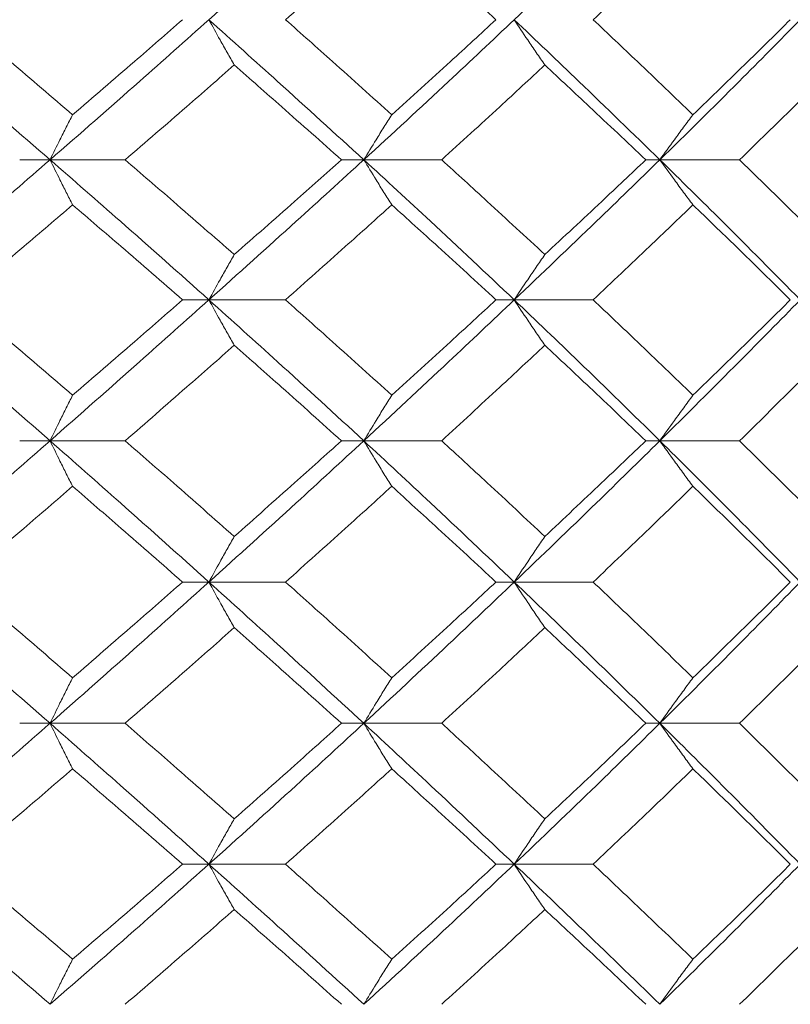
# Model space of a CAD drawing. Header units: inches. Extents: x -4.2 to 22.3, y -10.2 to 17.4.
# Tile 92 of 121: x 13.061 to 13.395, y -0.512 to -0.086. Entities that reach past the tile are written whole.
import ezdxf

# ---------------------------------------------------------------- set-up
doc = ezdxf.new("R2010")
doc.units = ezdxf.units.IN
doc.header["$MEASUREMENT"] = 0

msp = doc.modelspace()

# ---------------------------------------------------------------- linework, layer by layer
at = {"color": 7, "linetype": 'Continuous', "lineweight": 15}
for p, q in [((13.07455, -0.14708), (13.06141, -0.14708)), ((13.07455, -0.14708), (13.10705, -0.14708)), ((13.21033, -0.14708), (13.20066, -0.14708)), ((13.21033, -0.14708), (13.24403, -0.14708)), ((13.33845, -0.14708), (13.33235, -0.14708)), ((13.33845, -0.14708), (13.37298, -0.14708)), ((13.14331, -0.2077), (13.13188, -0.2077)), ((13.14331, -0.2077), (13.17645, -0.2077)), ((13.27544, -0.2077), (13.26754, -0.2077)), ((13.27544, -0.2077), (13.3096, -0.2077)), ((13.07455, -0.26866), (13.06141, -0.26866)), ((13.07455, -0.26866), (13.10705, -0.26866)), ((13.21033, -0.26866), (13.20066, -0.26866)), ((13.21033, -0.26866), (13.24403, -0.26866)), ((13.33845, -0.26866), (13.33235, -0.26866)), ((13.33845, -0.26866), (13.37298, -0.26866)), ((13.14331, -0.32978), (13.13188, -0.32978)), ((13.14331, -0.32978), (13.17645, -0.32978)), ((13.27544, -0.32978), (13.26754, -0.32978)), ((13.27544, -0.32978), (13.3096, -0.32978)), ((13.07455, -0.3909), (13.06141, -0.3909)), ((13.07455, -0.3909), (13.10705, -0.3909)), ((13.21033, -0.3909), (13.20066, -0.3909)), ((13.21033, -0.3909), (13.24403, -0.3909)), ((13.33845, -0.3909), (13.33235, -0.3909)), ((13.33845, -0.3909), (13.37298, -0.3909)), ((13.14331, -0.45186), (13.13188, -0.45186)), ((13.14331, -0.45186), (13.17645, -0.45186)), ((13.27544, -0.45186), (13.26754, -0.45186)), ((13.27544, -0.45186), (13.3096, -0.45186))]:
    msp.add_line(p, q, dxfattribs=at)
for points, knots in [([(13.00425, -0.08646), (13.01747, -0.0751), (13.04109, -0.0548), (13.06432, -0.03446), (13.07455, -0.0255)], [0, 0, 0, 0, 0.55955, 1, 1, 1, 1]), ([(13.14331, -0.08646), (13.15594, -0.0751), (13.17851, -0.0548), (13.2006, -0.03446), (13.21033, -0.0255)], [0, 0, 0, 0, 0.55955, 1, 1, 1, 1]), ([(13.27544, -0.08646), (13.28735, -0.0751), (13.30863, -0.0548), (13.32933, -0.03446), (13.33845, -0.0255)], [0, 0, 0, 0, 0.55955, 1, 1, 1, 1]), ([(13.03602, -0.08646), (13.04508, -0.07876), (13.06127, -0.06502), (13.07727, -0.05125), (13.08431, -0.04519)], [0, 0, 0, 0, 0.5596645, 1, 1, 1, 1]), ([(13.17645, -0.08646), (13.18509, -0.07876), (13.20054, -0.06502), (13.21575, -0.05125), (13.22244, -0.04519)], [0, 0, 0, 0, 0.559665, 1, 1, 1, 1]), ([(13.26754, -0.08646), (13.25919, -0.07876), (13.24426, -0.06502), (13.22911, -0.05125), (13.22244, -0.04519)], [0, 0, 0, 0, 0.559665, 1, 1, 1, 1]), ([(13.3096, -0.08646), (13.31773, -0.07876), (13.33225, -0.06502), (13.34651, -0.05125), (13.35278, -0.04519)], [0, 0, 0, 0, 0.559665, 1, 1, 1, 1]), ([(13.07455, -0.14708), (13.06153, -0.1358), (13.03825, -0.11562), (13.01465, -0.09538), (13.00425, -0.08646)], [0, 0, 0, 0, 0.559248, 1, 1, 1, 1]), ([(13.08431, -0.12757), (13.07535, -0.11991), (13.05932, -0.10622), (13.04315, -0.0925), (13.03602, -0.08646)], [0, 0, 0, 0, 0.559527, 1, 1, 1, 1]), ([(13.07455, -0.14708), (13.08749, -0.1358), (13.11063, -0.11562), (13.13331, -0.09538), (13.14331, -0.08646)], [0, 0, 0, 0, 0.559248, 1, 1, 1, 1]), ([(13.08431, -0.12757), (13.09324, -0.11991), (13.1092, -0.10622), (13.12494, -0.0925), (13.13188, -0.08646)], [0, 0, 0, 0, 0.559527, 1, 1, 1, 1]), ([(13.15426, -0.10606), (13.15323, -0.10426), (13.15117, -0.10066), (13.14752, -0.09414), (13.14491, -0.08938), (13.14331, -0.08646)], [0, 0, 0, 0, 0.279356, 0.558712, 1, 1, 1, 1]), ([(13.21033, -0.14708), (13.19795, -0.1358), (13.1758, -0.11562), (13.15325, -0.09538), (13.14331, -0.08646)], [0, 0, 0, 0, 0.559248, 1, 1, 1, 1]), ([(13.22244, -0.12757), (13.21392, -0.11991), (13.19868, -0.10622), (13.18325, -0.0925), (13.17645, -0.08646)], [0, 0, 0, 0, 0.559527, 1, 1, 1, 1]), ([(13.21033, -0.14708), (13.22262, -0.1358), (13.24458, -0.11562), (13.266, -0.09538), (13.27544, -0.08646)], [0, 0, 0, 0, 0.559248, 1, 1, 1, 1]), ([(13.22244, -0.12757), (13.23092, -0.11991), (13.24607, -0.10622), (13.26098, -0.0925), (13.26754, -0.08646)], [0, 0, 0, 0, 0.559527, 1, 1, 1, 1]), ([(13.28868, -0.10606), (13.28744, -0.10426), (13.28495, -0.10066), (13.28053, -0.09414), (13.27737, -0.08938), (13.27544, -0.08646)], [0, 0, 0, 0, 0.279356, 0.558712, 1, 1, 1, 1]), ([(13.33845, -0.14708), (13.32684, -0.1358), (13.30608, -0.11562), (13.28481, -0.09538), (13.27544, -0.08646)], [0, 0, 0, 0, 0.559248, 1, 1, 1, 1]), ([(13.35278, -0.12757), (13.34479, -0.11991), (13.33051, -0.10622), (13.31599, -0.0925), (13.3096, -0.08646)], [0, 0, 0, 0, 0.5595273, 1, 1, 1, 1]), ([(13.33845, -0.14708), (13.34995, -0.1358), (13.3705, -0.11562), (13.39042, -0.09538), (13.3992, -0.08646)], [0, 0, 0, 0, 0.559248, 1, 1, 1, 1]), ([(13.35278, -0.12757), (13.36072, -0.11991), (13.3749, -0.10622), (13.38879, -0.0925), (13.39491, -0.08646)], [0, 0, 0, 0, 0.559527, 1, 1, 1, 1]), ([(13.10705, -0.14708), (13.11591, -0.13944), (13.13175, -0.12578), (13.14738, -0.11209), (13.15426, -0.10606)], [0, 0, 0, 0, 0.559462, 1, 1, 1, 1]), ([(13.20066, -0.14708), (13.19205, -0.13944), (13.17668, -0.12578), (13.16111, -0.11209), (13.15426, -0.10606)], [0, 0, 0, 0, 0.559462, 1, 1, 1, 1]), ([(13.24403, -0.14708), (13.25243, -0.13944), (13.26743, -0.12578), (13.28218, -0.11209), (13.28868, -0.10606)], [0, 0, 0, 0, 0.559462, 1, 1, 1, 1]), ([(13.33235, -0.14708), (13.32427, -0.13944), (13.30982, -0.12578), (13.29515, -0.11209), (13.28868, -0.10606)], [0, 0, 0, 0, 0.559462, 1, 1, 1, 1]), ([(13.37298, -0.14708), (13.38082, -0.13944), (13.39483, -0.12578), (13.40854, -0.11209), (13.41458, -0.10606)], [0, 0, 0, 0, 0.559462, 1, 1, 1, 1]), ([(13.08431, -0.12757), (13.08339, -0.12937), (13.08156, -0.13296), (13.0783, -0.13945), (13.07597, -0.14418), (13.07455, -0.14708)], [0, 0, 0, 0, 0.279852, 0.559705, 1, 1, 1, 1]), ([(13.22244, -0.12757), (13.22131, -0.12937), (13.21903, -0.13296), (13.21499, -0.13945), (13.2121, -0.14418), (13.21033, -0.14708)], [0, 0, 0, 0, 0.2798524, 0.5597049, 1, 1, 1, 1]), ([(13.35278, -0.12757), (13.35144, -0.12937), (13.34874, -0.13296), (13.34396, -0.13945), (13.34054, -0.14418), (13.33845, -0.14708)], [0, 0, 0, 0, 0.279852, 0.559705, 1, 1, 1, 1]), ([(13.00425, -0.2077), (13.01748, -0.19635), (13.04106, -0.17611), (13.06433, -0.15594), (13.07455, -0.14708)], [0, 0, 0, 0, 0.560759, 1, 1, 1, 1]), ([(13.08431, -0.16659), (13.08339, -0.16479), (13.08156, -0.16119), (13.0783, -0.15471), (13.07597, -0.14997), (13.07455, -0.14708)], [0, 0, 0, 0, 0.279852, 0.559705, 1, 1, 1, 1]), ([(13.14331, -0.2077), (13.13058, -0.19635), (13.10788, -0.17611), (13.08472, -0.15594), (13.07455, -0.14708)], [0, 0, 0, 0, 0.560759, 1, 1, 1, 1]), ([(13.15426, -0.1881), (13.1455, -0.18043), (13.12987, -0.16674), (13.11402, -0.15308), (13.10705, -0.14708)], [0, 0, 0, 0, 0.560541, 1, 1, 1, 1]), ([(13.14331, -0.2077), (13.15595, -0.19635), (13.17849, -0.17611), (13.20061, -0.15594), (13.21033, -0.14708)], [0, 0, 0, 0, 0.560759, 1, 1, 1, 1]), ([(13.15426, -0.1881), (13.16298, -0.18043), (13.17853, -0.16674), (13.1939, -0.15308), (13.20066, -0.14708)], [0, 0, 0, 0, 0.560541, 1, 1, 1, 1]), ([(13.22244, -0.16659), (13.22131, -0.16479), (13.21903, -0.16119), (13.21499, -0.15471), (13.2121, -0.14997), (13.21033, -0.14708)], [0, 0, 0, 0, 0.279852, 0.559705, 1, 1, 1, 1]), ([(13.27544, -0.2077), (13.26342, -0.19635), (13.24198, -0.17611), (13.21999, -0.15594), (13.21033, -0.14708)], [0, 0, 0, 0, 0.560759, 1, 1, 1, 1]), ([(13.28868, -0.1881), (13.28041, -0.18043), (13.26565, -0.16674), (13.25063, -0.15308), (13.24403, -0.14708)], [0, 0, 0, 0, 0.560541, 1, 1, 1, 1]), ([(13.27544, -0.2077), (13.28735, -0.19635), (13.3086, -0.17611), (13.32934, -0.15594), (13.33845, -0.14708)], [0, 0, 0, 0, 0.560759, 1, 1, 1, 1]), ([(13.28868, -0.1881), (13.2969, -0.18043), (13.31157, -0.16674), (13.32601, -0.15308), (13.33235, -0.14708)], [0, 0, 0, 0, 0.560541, 1, 1, 1, 1]), ([(13.35278, -0.16659), (13.35144, -0.16479), (13.34874, -0.16119), (13.34396, -0.15471), (13.34054, -0.14997), (13.33845, -0.14708)], [0, 0, 0, 0, 0.279852, 0.559705, 1, 1, 1, 1]), ([(13.3992, -0.2077), (13.38801, -0.19635), (13.36807, -0.17611), (13.34749, -0.15594), (13.33845, -0.14708)], [0, 0, 0, 0, 0.5607593, 1, 1, 1, 1]), ([(13.41458, -0.1881), (13.40689, -0.18043), (13.39316, -0.16674), (13.37914, -0.15308), (13.37298, -0.14708)], [0, 0, 0, 0, 0.560541, 1, 1, 1, 1]), ([(13.03602, -0.2077), (13.04508, -0.20001), (13.06125, -0.18629), (13.07727, -0.1726), (13.08431, -0.16659)], [0, 0, 0, 0, 0.560476, 1, 1, 1, 1]), ([(13.13188, -0.2077), (13.12305, -0.20001), (13.10729, -0.18629), (13.09133, -0.1726), (13.08431, -0.16659)], [0, 0, 0, 0, 0.560476, 1, 1, 1, 1]), ([(13.17645, -0.2077), (13.1851, -0.20001), (13.20052, -0.18629), (13.21575, -0.1726), (13.22244, -0.16659)], [0, 0, 0, 0, 0.560476, 1, 1, 1, 1]), ([(13.26754, -0.2077), (13.25918, -0.20001), (13.24427, -0.18629), (13.22911, -0.1726), (13.22244, -0.16659)], [0, 0, 0, 0, 0.560476, 1, 1, 1, 1]), ([(13.3096, -0.2077), (13.31773, -0.20001), (13.33224, -0.18629), (13.34651, -0.1726), (13.35278, -0.16659)], [0, 0, 0, 0, 0.5604762, 1, 1, 1, 1]), ([(13.39491, -0.2077), (13.38712, -0.20001), (13.37322, -0.18629), (13.35902, -0.1726), (13.35278, -0.16659)], [0, 0, 0, 0, 0.560476, 1, 1, 1, 1]), ([(13.15426, -0.1881), (13.15323, -0.1899), (13.15117, -0.1935), (13.14752, -0.20002), (13.14491, -0.20478), (13.14331, -0.2077)], [0, 0, 0, 0, 0.279356, 0.558712, 1, 1, 1, 1]), ([(13.28868, -0.1881), (13.28744, -0.1899), (13.28495, -0.1935), (13.28053, -0.20002), (13.27737, -0.20478), (13.27544, -0.2077)], [0, 0, 0, 0, 0.279356, 0.558712, 1, 1, 1, 1]), ([(13.07455, -0.26866), (13.06152, -0.25726), (13.03828, -0.23692), (13.01464, -0.21662), (13.00425, -0.2077)], [0, 0, 0, 0, 0.560458, 1, 1, 1, 1]), ([(13.08431, -0.24897), (13.07534, -0.24126), (13.05933, -0.22749), (13.04314, -0.21374), (13.03602, -0.2077)], [0, 0, 0, 0, 0.560339, 1, 1, 1, 1]), ([(13.07455, -0.26866), (13.0875, -0.25726), (13.1106, -0.23692), (13.13332, -0.21662), (13.14331, -0.2077)], [0, 0, 0, 0, 0.560458, 1, 1, 1, 1]), ([(13.08431, -0.24897), (13.09324, -0.24126), (13.10918, -0.22749), (13.12495, -0.21374), (13.13188, -0.2077)], [0, 0, 0, 0, 0.560339, 1, 1, 1, 1]), ([(13.15426, -0.22733), (13.15323, -0.22553), (13.15118, -0.22192), (13.14752, -0.21539), (13.14491, -0.21062), (13.14331, -0.2077)], [0, 0, 0, 0, 0.279168, 0.558336, 1, 1, 1, 1]), ([(13.21033, -0.26866), (13.19794, -0.25726), (13.17583, -0.23692), (13.15324, -0.21662), (13.14331, -0.2077)], [0, 0, 0, 0, 0.560458, 1, 1, 1, 1]), ([(13.22244, -0.24897), (13.21392, -0.24126), (13.1987, -0.22749), (13.18325, -0.21374), (13.17645, -0.2077)], [0, 0, 0, 0, 0.560339, 1, 1, 1, 1]), ([(13.21033, -0.26866), (13.22262, -0.25726), (13.24455, -0.23692), (13.26601, -0.21662), (13.27544, -0.2077)], [0, 0, 0, 0, 0.560458, 1, 1, 1, 1]), ([(13.22244, -0.24897), (13.23093, -0.24126), (13.24606, -0.22749), (13.26098, -0.21374), (13.26754, -0.2077)], [0, 0, 0, 0, 0.560339, 1, 1, 1, 1]), ([(13.28868, -0.22733), (13.28744, -0.22553), (13.28495, -0.22192), (13.28053, -0.21539), (13.27738, -0.21062), (13.27544, -0.2077)], [0, 0, 0, 0, 0.279168, 0.558336, 1, 1, 1, 1]), ([(13.33845, -0.26866), (13.32683, -0.25726), (13.3061, -0.23692), (13.2848, -0.21662), (13.27544, -0.2077)], [0, 0, 0, 0, 0.560458, 1, 1, 1, 1]), ([(13.35278, -0.24897), (13.34479, -0.24126), (13.33053, -0.22749), (13.31599, -0.21374), (13.3096, -0.2077)], [0, 0, 0, 0, 0.560339, 1, 1, 1, 1]), ([(13.33845, -0.26866), (13.34995, -0.25726), (13.37047, -0.23692), (13.39043, -0.21662), (13.3992, -0.2077)], [0, 0, 0, 0, 0.560458, 1, 1, 1, 1]), ([(13.35278, -0.24897), (13.36072, -0.24126), (13.37489, -0.22749), (13.3888, -0.21374), (13.39491, -0.2077)], [0, 0, 0, 0, 0.560339, 1, 1, 1, 1]), ([(13.10705, -0.26866), (13.11592, -0.26093), (13.13174, -0.24715), (13.14738, -0.23339), (13.15426, -0.22733)], [0, 0, 0, 0, 0.560274, 1, 1, 1, 1]), ([(13.20066, -0.26866), (13.19205, -0.26093), (13.17669, -0.24715), (13.16111, -0.23339), (13.15426, -0.22733)], [0, 0, 0, 0, 0.560274, 1, 1, 1, 1]), ([(13.24403, -0.26866), (13.25243, -0.26093), (13.26742, -0.24715), (13.28219, -0.23339), (13.28868, -0.22733)], [0, 0, 0, 0, 0.560274, 1, 1, 1, 1]), ([(13.33235, -0.26866), (13.32427, -0.26093), (13.30983, -0.24715), (13.29514, -0.23339), (13.28868, -0.22733)], [0, 0, 0, 0, 0.560274, 1, 1, 1, 1]), ([(13.37298, -0.26866), (13.38082, -0.26093), (13.39482, -0.24715), (13.40855, -0.23339), (13.41458, -0.22733)], [0, 0, 0, 0, 0.560274, 1, 1, 1, 1]), ([(13.08431, -0.24897), (13.0834, -0.25077), (13.08157, -0.25439), (13.07831, -0.26093), (13.07598, -0.26572), (13.07455, -0.26866)], [0, 0, 0, 0, 0.27887, 0.557739, 1, 1, 1, 1]), ([(13.22244, -0.24897), (13.22131, -0.25077), (13.21904, -0.25439), (13.21499, -0.26093), (13.2121, -0.26572), (13.21033, -0.26866)], [0, 0, 0, 0, 0.27887, 0.557739, 1, 1, 1, 1]), ([(13.35278, -0.24897), (13.35144, -0.25077), (13.34876, -0.25439), (13.34397, -0.26093), (13.34055, -0.26572), (13.33845, -0.26866)], [0, 0, 0, 0, 0.27887, 0.557739, 1, 1, 1, 1]), ([(13.00425, -0.32978), (13.01747, -0.31836), (13.04108, -0.29798), (13.06433, -0.27761), (13.07455, -0.26866)], [0, 0, 0, 0, 0.560155, 1, 1, 1, 1]), ([(13.08431, -0.28836), (13.0834, -0.28655), (13.08157, -0.28294), (13.07831, -0.27639), (13.07598, -0.2716), (13.07455, -0.26866)], [0, 0, 0, 0, 0.278775, 0.557551, 1, 1, 1, 1]), ([(13.14331, -0.32978), (13.13058, -0.31836), (13.10786, -0.29798), (13.08473, -0.27761), (13.07455, -0.26866)], [0, 0, 0, 0, 0.560155, 1, 1, 1, 1]), ([(13.15426, -0.31006), (13.1455, -0.30232), (13.12986, -0.28852), (13.11402, -0.27472), (13.10705, -0.26866)], [0, 0, 0, 0, 0.560136, 1, 1, 1, 1]), ([(13.14331, -0.32978), (13.15594, -0.31836), (13.1785, -0.29798), (13.20061, -0.27761), (13.21033, -0.26866)], [0, 0, 0, 0, 0.560155, 1, 1, 1, 1]), ([(13.15426, -0.31006), (13.16298, -0.30232), (13.17854, -0.28852), (13.1939, -0.27472), (13.20066, -0.26866)], [0, 0, 0, 0, 0.560136, 1, 1, 1, 1]), ([(13.22244, -0.28836), (13.22131, -0.28655), (13.21904, -0.28294), (13.215, -0.27639), (13.21211, -0.2716), (13.21033, -0.26866)], [0, 0, 0, 0, 0.278775, 0.557551, 1, 1, 1, 1]), ([(13.27544, -0.32978), (13.26342, -0.31836), (13.24196, -0.29798), (13.21999, -0.27761), (13.21033, -0.26866)], [0, 0, 0, 0, 0.560155, 1, 1, 1, 1]), ([(13.28868, -0.31006), (13.28041, -0.30232), (13.26564, -0.28852), (13.25063, -0.27472), (13.24403, -0.26866)], [0, 0, 0, 0, 0.560136, 1, 1, 1, 1]), ([(13.27544, -0.32978), (13.28735, -0.31836), (13.30861, -0.29798), (13.32934, -0.27761), (13.33845, -0.26866)], [0, 0, 0, 0, 0.560155, 1, 1, 1, 1]), ([(13.28868, -0.31006), (13.2969, -0.30232), (13.31158, -0.28852), (13.32601, -0.27472), (13.33235, -0.26866)], [0, 0, 0, 0, 0.560136, 1, 1, 1, 1]), ([(13.35278, -0.28836), (13.35144, -0.28655), (13.34876, -0.28294), (13.34397, -0.27639), (13.34055, -0.2716), (13.33845, -0.26866)], [0, 0, 0, 0, 0.278775, 0.557551, 1, 1, 1, 1]), ([(13.3992, -0.32978), (13.38802, -0.31836), (13.36805, -0.29798), (13.3475, -0.27761), (13.33845, -0.26866)], [0, 0, 0, 0, 0.560155, 1, 1, 1, 1]), ([(13.41458, -0.31006), (13.40689, -0.30232), (13.39316, -0.28852), (13.37914, -0.27472), (13.37298, -0.26866)], [0, 0, 0, 0, 0.5601361, 1, 1, 1, 1]), ([(13.03602, -0.32978), (13.04508, -0.32205), (13.06126, -0.30824), (13.07727, -0.29443), (13.08431, -0.28836)], [0, 0, 0, 0, 0.560071, 1, 1, 1, 1]), ([(13.13188, -0.32978), (13.12305, -0.32205), (13.10729, -0.30824), (13.09133, -0.29443), (13.08431, -0.28836)], [0, 0, 0, 0, 0.560071, 1, 1, 1, 1]), ([(13.17645, -0.32978), (13.1851, -0.32205), (13.20053, -0.30824), (13.21575, -0.29443), (13.22244, -0.28836)], [0, 0, 0, 0, 0.560071, 1, 1, 1, 1]), ([(13.26754, -0.32978), (13.25918, -0.32205), (13.24426, -0.30824), (13.22911, -0.29443), (13.22244, -0.28836)], [0, 0, 0, 0, 0.560071, 1, 1, 1, 1]), ([(13.3096, -0.32978), (13.31773, -0.32205), (13.33225, -0.30824), (13.34651, -0.29443), (13.35278, -0.28836)], [0, 0, 0, 0, 0.5600706, 1, 1, 1, 1]), ([(13.39491, -0.32978), (13.38712, -0.32205), (13.37321, -0.30824), (13.35903, -0.29443), (13.35278, -0.28836)], [0, 0, 0, 0, 0.560071, 1, 1, 1, 1]), ([(13.15426, -0.31006), (13.15323, -0.31186), (13.15118, -0.31548), (13.14753, -0.32204), (13.14491, -0.32684), (13.14331, -0.32978)], [0, 0, 0, 0, 0.278676, 0.557352, 1, 1, 1, 1]), ([(13.28868, -0.31006), (13.28744, -0.31186), (13.28496, -0.31548), (13.28054, -0.32204), (13.27738, -0.32684), (13.27544, -0.32978)], [0, 0, 0, 0, 0.278676, 0.5573521, 1, 1, 1, 1]), ([(13.07455, -0.3909), (13.06153, -0.3795), (13.03826, -0.35913), (13.01465, -0.33875), (13.00425, -0.32978)], [0, 0, 0, 0, 0.559853, 1, 1, 1, 1]), ([(13.08431, -0.3712), (13.07534, -0.36347), (13.05933, -0.34966), (13.04314, -0.33586), (13.03602, -0.32978)], [0, 0, 0, 0, 0.559933, 1, 1, 1, 1]), ([(13.07455, -0.3909), (13.0875, -0.3795), (13.11062, -0.35913), (13.13332, -0.33875), (13.14331, -0.32978)], [0, 0, 0, 0, 0.559853, 1, 1, 1, 1]), ([(13.08431, -0.3712), (13.09324, -0.36347), (13.10919, -0.34966), (13.12495, -0.33586), (13.13188, -0.32978)], [0, 0, 0, 0, 0.559933, 1, 1, 1, 1]), ([(13.15426, -0.3495), (13.15323, -0.34769), (13.15118, -0.34408), (13.14753, -0.33752), (13.14491, -0.33272), (13.14331, -0.32978)], [0, 0, 0, 0, 0.278676, 0.557352, 1, 1, 1, 1]), ([(13.21033, -0.3909), (13.19794, -0.3795), (13.17582, -0.35913), (13.15324, -0.33875), (13.14331, -0.32978)], [0, 0, 0, 0, 0.559853, 1, 1, 1, 1]), ([(13.22244, -0.3712), (13.21392, -0.36347), (13.19869, -0.34966), (13.18325, -0.33586), (13.17645, -0.32978)], [0, 0, 0, 0, 0.559933, 1, 1, 1, 1]), ([(13.21033, -0.3909), (13.22262, -0.3795), (13.24457, -0.35913), (13.266, -0.33875), (13.27544, -0.32978)], [0, 0, 0, 0, 0.559853, 1, 1, 1, 1]), ([(13.22244, -0.3712), (13.23092, -0.36347), (13.24607, -0.34966), (13.26098, -0.33586), (13.26754, -0.32978)], [0, 0, 0, 0, 0.559933, 1, 1, 1, 1]), ([(13.28868, -0.3495), (13.28744, -0.34769), (13.28496, -0.34408), (13.28054, -0.33752), (13.27738, -0.33272), (13.27544, -0.32978)], [0, 0, 0, 0, 0.278676, 0.557352, 1, 1, 1, 1]), ([(13.33845, -0.3909), (13.32684, -0.3795), (13.30609, -0.35913), (13.28481, -0.33875), (13.27544, -0.32978)], [0, 0, 0, 0, 0.559853, 1, 1, 1, 1]), ([(13.35278, -0.3712), (13.34479, -0.36347), (13.33052, -0.34966), (13.31599, -0.33586), (13.3096, -0.32978)], [0, 0, 0, 0, 0.559933, 1, 1, 1, 1]), ([(13.33845, -0.3909), (13.34995, -0.3795), (13.37048, -0.35913), (13.39042, -0.33875), (13.3992, -0.32978)], [0, 0, 0, 0, 0.5598527, 1, 1, 1, 1]), ([(13.35278, -0.3712), (13.36072, -0.36347), (13.3749, -0.34966), (13.3888, -0.33586), (13.39491, -0.32978)], [0, 0, 0, 0, 0.559933, 1, 1, 1, 1]), ([(13.10705, -0.3909), (13.11592, -0.38318), (13.13175, -0.36938), (13.14738, -0.35558), (13.15426, -0.3495)], [0, 0, 0, 0, 0.559868, 1, 1, 1, 1]), ([(13.20066, -0.3909), (13.19205, -0.38318), (13.17668, -0.36938), (13.16111, -0.35558), (13.15426, -0.3495)], [0, 0, 0, 0, 0.559868, 1, 1, 1, 1]), ([(13.24403, -0.3909), (13.25243, -0.38318), (13.26743, -0.36938), (13.28218, -0.35558), (13.28868, -0.3495)], [0, 0, 0, 0, 0.5598675, 1, 1, 1, 1]), ([(13.33235, -0.3909), (13.32427, -0.38318), (13.30983, -0.36938), (13.29514, -0.35558), (13.28868, -0.3495)], [0, 0, 0, 0, 0.559868, 1, 1, 1, 1]), ([(13.37298, -0.3909), (13.38082, -0.38318), (13.39482, -0.36938), (13.40854, -0.35558), (13.41458, -0.3495)], [0, 0, 0, 0, 0.559868, 1, 1, 1, 1]), ([(13.08431, -0.3712), (13.0834, -0.37301), (13.08157, -0.37662), (13.07831, -0.38317), (13.07598, -0.38796), (13.07455, -0.3909)], [0, 0, 0, 0, 0.278775, 0.557551, 1, 1, 1, 1]), ([(13.22244, -0.3712), (13.22131, -0.37301), (13.21904, -0.37662), (13.215, -0.38317), (13.21211, -0.38796), (13.21033, -0.3909)], [0, 0, 0, 0, 0.278775, 0.557551, 1, 1, 1, 1]), ([(13.35278, -0.3712), (13.35144, -0.37301), (13.34876, -0.37662), (13.34397, -0.38317), (13.34055, -0.38796), (13.33845, -0.3909)], [0, 0, 0, 0, 0.278775, 0.557551, 1, 1, 1, 1]), ([(13.00425, -0.45186), (13.01747, -0.4405), (13.04109, -0.4202), (13.06432, -0.39986), (13.07455, -0.3909)], [0, 0, 0, 0, 0.55955, 1, 1, 1, 1]), ([(13.08431, -0.41059), (13.0834, -0.40878), (13.08157, -0.40517), (13.07831, -0.39863), (13.07598, -0.39384), (13.07455, -0.3909)], [0, 0, 0, 0, 0.27887, 0.557739, 1, 1, 1, 1]), ([(13.14331, -0.45186), (13.13059, -0.4405), (13.10785, -0.4202), (13.08473, -0.39986), (13.07455, -0.3909)], [0, 0, 0, 0, 0.55955, 1, 1, 1, 1]), ([(13.15426, -0.43223), (13.1455, -0.42452), (13.12985, -0.41075), (13.11402, -0.39697), (13.10705, -0.3909)], [0, 0, 0, 0, 0.55973, 1, 1, 1, 1]), ([(13.14331, -0.45186), (13.15594, -0.4405), (13.17851, -0.4202), (13.2006, -0.39986), (13.21033, -0.3909)], [0, 0, 0, 0, 0.55955, 1, 1, 1, 1]), ([(13.15426, -0.43223), (13.16297, -0.42452), (13.17855, -0.41075), (13.1939, -0.39697), (13.20066, -0.3909)], [0, 0, 0, 0, 0.55973, 1, 1, 1, 1]), ([(13.22244, -0.41059), (13.22131, -0.40878), (13.21904, -0.40517), (13.21499, -0.39863), (13.2121, -0.39384), (13.21033, -0.3909)], [0, 0, 0, 0, 0.27887, 0.557739, 1, 1, 1, 1]), ([(13.27544, -0.45186), (13.26342, -0.4405), (13.24195, -0.4202), (13.22, -0.39986), (13.21033, -0.3909)], [0, 0, 0, 0, 0.55955, 1, 1, 1, 1]), ([(13.28868, -0.43223), (13.28041, -0.42452), (13.26564, -0.41075), (13.25063, -0.39697), (13.24403, -0.3909)], [0, 0, 0, 0, 0.55973, 1, 1, 1, 1]), ([(13.27544, -0.45186), (13.28735, -0.4405), (13.30863, -0.4202), (13.32933, -0.39986), (13.33845, -0.3909)], [0, 0, 0, 0, 0.55955, 1, 1, 1, 1]), ([(13.28868, -0.43223), (13.2969, -0.42452), (13.31158, -0.41075), (13.326, -0.39697), (13.33235, -0.3909)], [0, 0, 0, 0, 0.55973, 1, 1, 1, 1]), ([(13.35278, -0.41059), (13.35144, -0.40878), (13.34876, -0.40517), (13.34397, -0.39863), (13.34055, -0.39384), (13.33845, -0.3909)], [0, 0, 0, 0, 0.27887, 0.557739, 1, 1, 1, 1]), ([(13.3992, -0.45186), (13.38802, -0.4405), (13.36804, -0.4202), (13.3475, -0.39986), (13.33845, -0.3909)], [0, 0, 0, 0, 0.55955, 1, 1, 1, 1]), ([(13.41458, -0.43223), (13.40689, -0.42452), (13.39315, -0.41075), (13.37914, -0.39697), (13.37298, -0.3909)], [0, 0, 0, 0, 0.55973, 1, 1, 1, 1]), ([(13.03602, -0.45186), (13.04508, -0.44416), (13.06127, -0.43042), (13.07727, -0.41665), (13.08431, -0.41059)], [0, 0, 0, 0, 0.559665, 1, 1, 1, 1]), ([(13.13188, -0.45186), (13.12305, -0.44416), (13.10728, -0.43042), (13.09133, -0.41665), (13.08431, -0.41059)], [0, 0, 0, 0, 0.559665, 1, 1, 1, 1]), ([(13.17645, -0.45186), (13.18509, -0.44416), (13.20054, -0.43042), (13.21575, -0.41665), (13.22244, -0.41059)], [0, 0, 0, 0, 0.559665, 1, 1, 1, 1]), ([(13.26754, -0.45186), (13.25919, -0.44416), (13.24426, -0.43042), (13.22911, -0.41665), (13.22244, -0.41059)], [0, 0, 0, 0, 0.559665, 1, 1, 1, 1]), ([(13.3096, -0.45186), (13.31773, -0.44416), (13.33225, -0.43042), (13.34651, -0.41665), (13.35278, -0.41059)], [0, 0, 0, 0, 0.559665, 1, 1, 1, 1]), ([(13.39491, -0.45186), (13.38712, -0.44416), (13.3732, -0.43042), (13.35903, -0.41665), (13.35278, -0.41059)], [0, 0, 0, 0, 0.559665, 1, 1, 1, 1]), ([(13.15426, -0.43223), (13.15323, -0.43403), (13.15118, -0.43764), (13.14752, -0.44416), (13.14491, -0.44894), (13.14331, -0.45186)], [0, 0, 0, 0, 0.2791678, 0.5583356, 1, 1, 1, 1]), ([(13.28868, -0.43223), (13.28744, -0.43403), (13.28495, -0.43764), (13.28053, -0.44416), (13.27738, -0.44894), (13.27544, -0.45186)], [0, 0, 0, 0, 0.2791678, 0.5583356, 1, 1, 1, 1]), ([(13.07455, -0.51248), (13.06153, -0.5012), (13.03825, -0.48102), (13.01465, -0.46078), (13.00425, -0.45186)], [0, 0, 0, 0, 0.559248, 1, 1, 1, 1]), ([(13.08431, -0.49297), (13.07535, -0.48531), (13.05932, -0.47162), (13.04315, -0.4579), (13.03602, -0.45186)], [0, 0, 0, 0, 0.559527, 1, 1, 1, 1]), ([(13.07455, -0.51248), (13.08749, -0.5012), (13.11063, -0.48102), (13.13331, -0.46078), (13.14331, -0.45186)], [0, 0, 0, 0, 0.5592483, 1, 1, 1, 1]), ([(13.08431, -0.49297), (13.09324, -0.48531), (13.1092, -0.47162), (13.12494, -0.4579), (13.13188, -0.45186)], [0, 0, 0, 0, 0.559527, 1, 1, 1, 1]), ([(13.15426, -0.47146), (13.15323, -0.46966), (13.15117, -0.46606), (13.14752, -0.45954), (13.14491, -0.45478), (13.14331, -0.45186)], [0, 0, 0, 0, 0.279356, 0.558712, 1, 1, 1, 1]), ([(13.21033, -0.51248), (13.19795, -0.5012), (13.1758, -0.48102), (13.15325, -0.46078), (13.14331, -0.45186)], [0, 0, 0, 0, 0.559248, 1, 1, 1, 1]), ([(13.22244, -0.49297), (13.21392, -0.48531), (13.19868, -0.47162), (13.18325, -0.4579), (13.17645, -0.45186)], [0, 0, 0, 0, 0.559527, 1, 1, 1, 1]), ([(13.21033, -0.51248), (13.22262, -0.5012), (13.24458, -0.48102), (13.266, -0.46078), (13.27544, -0.45186)], [0, 0, 0, 0, 0.559248, 1, 1, 1, 1]), ([(13.22244, -0.49297), (13.23092, -0.48531), (13.24607, -0.47162), (13.26098, -0.4579), (13.26754, -0.45186)], [0, 0, 0, 0, 0.559527, 1, 1, 1, 1]), ([(13.28868, -0.47146), (13.28744, -0.46966), (13.28495, -0.46606), (13.28053, -0.45954), (13.27737, -0.45478), (13.27544, -0.45186)], [0, 0, 0, 0, 0.279356, 0.558712, 1, 1, 1, 1]), ([(13.33845, -0.51248), (13.32684, -0.5012), (13.30608, -0.48102), (13.28481, -0.46078), (13.27544, -0.45186)], [0, 0, 0, 0, 0.559248, 1, 1, 1, 1]), ([(13.35278, -0.49297), (13.34479, -0.48531), (13.33051, -0.47162), (13.31599, -0.4579), (13.3096, -0.45186)], [0, 0, 0, 0, 0.559527, 1, 1, 1, 1]), ([(13.33845, -0.51248), (13.34995, -0.5012), (13.3705, -0.48102), (13.39042, -0.46078), (13.3992, -0.45186)], [0, 0, 0, 0, 0.559248, 1, 1, 1, 1]), ([(13.35278, -0.49297), (13.36072, -0.48531), (13.3749, -0.47162), (13.38879, -0.4579), (13.39491, -0.45186)], [0, 0, 0, 0, 0.559527, 1, 1, 1, 1]), ([(13.10705, -0.51248), (13.11591, -0.50484), (13.13175, -0.49118), (13.14738, -0.47749), (13.15426, -0.47146)], [0, 0, 0, 0, 0.559462, 1, 1, 1, 1]), ([(13.20066, -0.51248), (13.19205, -0.50484), (13.17668, -0.49118), (13.16111, -0.47749), (13.15426, -0.47146)], [0, 0, 0, 0, 0.559462, 1, 1, 1, 1]), ([(13.24403, -0.51248), (13.25243, -0.50484), (13.26743, -0.49118), (13.28218, -0.47749), (13.28868, -0.47146)], [0, 0, 0, 0, 0.559462, 1, 1, 1, 1]), ([(13.33235, -0.51248), (13.32427, -0.50484), (13.30982, -0.49118), (13.29515, -0.47749), (13.28868, -0.47146)], [0, 0, 0, 0, 0.559462, 1, 1, 1, 1]), ([(13.37298, -0.51248), (13.38082, -0.50484), (13.39483, -0.49118), (13.40854, -0.47749), (13.41458, -0.47146)], [0, 0, 0, 0, 0.559462, 1, 1, 1, 1]), ([(13.08431, -0.49297), (13.08339, -0.49477), (13.08156, -0.49836), (13.0783, -0.50485), (13.07597, -0.50958), (13.07455, -0.51248)], [0, 0, 0, 0, 0.279852, 0.559705, 1, 1, 1, 1]), ([(13.22244, -0.49297), (13.22131, -0.49477), (13.21903, -0.49836), (13.21499, -0.50485), (13.2121, -0.50958), (13.21033, -0.51248)], [0, 0, 0, 0, 0.279852, 0.559705, 1, 1, 1, 1]), ([(13.35278, -0.49297), (13.35144, -0.49477), (13.34874, -0.49836), (13.34396, -0.50485), (13.34054, -0.50958), (13.33845, -0.51248)], [0, 0, 0, 0, 0.2798524, 0.5597049, 1, 1, 1, 1])]:
    msp.add_open_spline(points, degree=3, knots=knots, dxfattribs=at)

doc.saveas('drawing.dxf')
